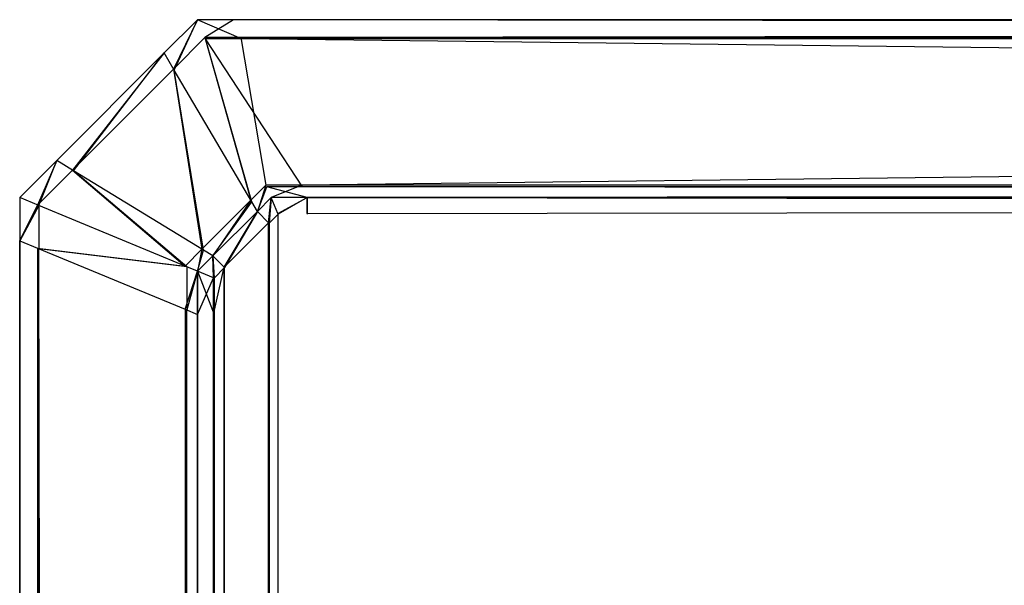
# Model space of a CAD drawing. Extents: x 0 to 0.8, y -0.501 to 0.
# Tile 50 of 105: x 0 to 0.00554, y -0.00318 to 0. Entities that reach past the tile are written whole.
import ezdxf

# ---------------------------------------------------------------- set-up
doc = ezdxf.new("R2010")
doc.units = 0
doc.layers.add('L9_ABDECKPL_0___REPLACEMTFOREMP', color=7, linetype='CONTINUOUS')

msp = doc.modelspace()

# ---------------------------------------------------------------- linework, layer by layer
at = {"layer": 'L9_ABDECKPL_0___REPLACEMTFOREMP', "color": 39}
for points, invisible_edges in [([(0.000865, -0.000278, 0.602318), (0.001, 0, 0.602217), (0.000812, -0.000187, 0.602217), (0.000865, -0.000278, 0.602318)], 13), ([(0.000812, -0.000187, 0.592394), (0.001, 0, 0.592216), (0.000812, -0.000187, 0.592216), (0.000812, -0.000187, 0.592394)], 13), ([(0.001, 0, 0.592216), (0.000812, -0.000187, 0.592394), (0.001, 0, 0.592394), (0.001, 0, 0.592216)], 14), ([(0.001, 0, 0.592216), (0.000869, -0.000284, 0.592108), (0.000812, -0.000187, 0.592216), (0.001, 0, 0.592216)], 13), ([(0.000812, -0.000187, 0.602079), (0.001, 0, 0.592394), (0.000812, -0.000187, 0.592394), (0.000812, -0.000187, 0.602079)], 13), ([(0.001, 0, 0.592394), (0.000812, -0.000187, 0.602079), (0.001, 0, 0.602079), (0.001, 0, 0.592394)], 14), ([(0.000812, -0.000187, 0.602217), (0.001, 0, 0.602079), (0.000812, -0.000187, 0.602079), (0.000812, -0.000187, 0.602217)], 13), ([(0.001, 0, 0.602079), (0.000812, -0.000187, 0.602217), (0.001, 0, 0.602217), (0.001, 0, 0.602079)], 14), ([(0.001, 0, 0.602217), (0.000865, -0.000278, 0.602318), (0.001042, -0.000101, 0.602318), (0.001, 0, 0.602217)], 14), ([(0.000869, -0.000284, 0.592108), (0.001, 0, 0.592216), (0.001045, -0.000108, 0.592108), (0.000869, -0.000284, 0.592108)], 14), ([(0.001, 0, 0.592216), (0.001247, -0.000108, 0.592108), (0.001045, -0.000108, 0.592108), (0.001, 0, 0.592216)], 13), ([(0.001247, -0.000108, 0.592108), (0.001, 0, 0.592216), (0.001202, 0, 0.592216), (0.001247, -0.000108, 0.592108)], 14), ([(0.001, 0, 0.602217), (0.001202, 0, 0.602079), (0.001, 0, 0.602079), (0.001, 0, 0.602217)], 13), ([(0.001202, 0, 0.602079), (0.001, 0, 0.602217), (0.001202, 0, 0.602217), (0.001202, 0, 0.602079)], 14), ([(0.001042, -0.000101, 0.602318), (0.001202, 0, 0.602217), (0.001, 0, 0.602217), (0.001042, -0.000101, 0.602318)], 13), ([(0.001, 0, 0.592394), (0.001202, 0, 0.592216), (0.001, 0, 0.592216), (0.001, 0, 0.592394)], 13), ([(0.001202, 0, 0.592216), (0.001, 0, 0.592394), (0.001202, 0, 0.592394), (0.001202, 0, 0.592216)], 14), ([(0.001, 0, 0.602079), (0.001202, 0, 0.592394), (0.001, 0, 0.592394), (0.001, 0, 0.602079)], 13), ([(0.001202, 0, 0.592394), (0.001, 0, 0.602079), (0.001202, 0, 0.602079), (0.001202, 0, 0.592394)], 14), ([(0.001202, 0, 0.602217), (0.001042, -0.000101, 0.602318), (0.001244, -0.000101, 0.602318), (0.001202, 0, 0.602217)], 14), ([(0.001202, 0, 0.602217), (0.071779, 0, 0.602079), (0.001202, 0, 0.602079), (0.001202, 0, 0.602217)], 13), ([(0.071779, 0, 0.602079), (0.001202, 0, 0.602217), (0.071779, 0, 0.602217), (0.071779, 0, 0.602079)], 14), ([(0.001202, 0, 0.592216), (0.071779, -0.000108, 0.592108), (0.001247, -0.000108, 0.592108), (0.001202, 0, 0.592216)], 13), ([(0.071779, -0.000108, 0.592108), (0.001202, 0, 0.592216), (0.071779, 0, 0.592216), (0.071779, -0.000108, 0.592108)], 14), ([(0.001244, -0.000101, 0.602318), (0.071779, 0, 0.602217), (0.001202, 0, 0.602217), (0.001244, -0.000101, 0.602318)], 13), ([(0.001202, 0, 0.592394), (0.071779, 0, 0.592216), (0.001202, 0, 0.592216), (0.001202, 0, 0.592394)], 13), ([(0.071779, 0, 0.592216), (0.001202, 0, 0.592394), (0.071779, 0, 0.592394), (0.071779, 0, 0.592216)], 14), ([(0.001202, 0, 0.602079), (0.071779, 0, 0.592394), (0.001202, 0, 0.592394), (0.001202, 0, 0.602079)], 13), ([(0.071779, 0, 0.592394), (0.001202, 0, 0.602079), (0.071779, 0, 0.602079), (0.071779, 0, 0.592394)], 14), ([(0.071779, 0, 0.602217), (0.001244, -0.000101, 0.602318), (0.071779, -0.000101, 0.602318), (0.071779, 0, 0.602217)], 14), ([(0.0013, -0.001015, 0.603146), (0.001042, -0.000101, 0.602318), (0.000865, -0.000278, 0.602318), (0.0013, -0.001015, 0.603146)], 13), ([(0.001045, -0.000108, 0.592108), (0.001305, -0.001024, 0.591276), (0.000869, -0.000284, 0.592108), (0.001045, -0.000108, 0.592108)], 13), ([(0.001385, -0.00093, 0.603146), (0.001244, -0.000101, 0.602318), (0.001042, -0.000101, 0.602318), (0.001385, -0.00093, 0.603146)], 13), ([(0.001042, -0.000101, 0.602318), (0.0013, -0.001015, 0.603146), (0.001385, -0.00093, 0.603146), (0.001042, -0.000101, 0.602318)], 14), ([(0.001305, -0.001024, 0.591276), (0.001045, -0.000108, 0.592108), (0.001389, -0.00094, 0.591276), (0.001305, -0.001024, 0.591276)], 14), ([(0.001045, -0.000108, 0.592108), (0.001591, -0.00094, 0.591276), (0.001389, -0.00094, 0.591276), (0.001045, -0.000108, 0.592108)], 13), ([(0.001591, -0.00094, 0.591276), (0.001045, -0.000108, 0.592108), (0.001247, -0.000108, 0.592108), (0.001591, -0.00094, 0.591276)], 14), ([(0.001587, -0.00093, 0.603146), (0.071779, -0.000101, 0.602318), (0.001244, -0.000101, 0.602318), (0.001587, -0.00093, 0.603146)], 13), ([(0.001244, -0.000101, 0.602318), (0.001385, -0.00093, 0.603146), (0.001587, -0.00093, 0.603146), (0.001244, -0.000101, 0.602318)], 14), ([(0.001247, -0.000108, 0.592108), (0.071779, -0.00094, 0.591276), (0.001591, -0.00094, 0.591276), (0.001247, -0.000108, 0.592108)], 13), ([(0.071779, -0.00094, 0.591276), (0.001247, -0.000108, 0.592108), (0.071779, -0.000108, 0.592108), (0.071779, -0.00094, 0.591276)], 14), ([(0.071779, -0.000101, 0.602318), (0.001587, -0.00093, 0.603146), (0.071779, -0.00093, 0.603146), (0.071779, -0.000101, 0.602318)], 14), ([(0.000812, -0.000187, 0.592216), (0.000303, -0.00085, 0.592108), (0.000208, -0.000792, 0.592216), (0.000812, -0.000187, 0.592216)], 13), ([(0.000208, -0.000792, 0.592394), (0.000812, -0.000187, 0.592216), (0.000208, -0.000792, 0.592216), (0.000208, -0.000792, 0.592394)], 13), ([(0.000812, -0.000187, 0.592216), (0.000208, -0.000792, 0.592394), (0.000812, -0.000187, 0.592394), (0.000812, -0.000187, 0.592216)], 14), ([(0.000297, -0.000846, 0.602318), (0.000812, -0.000187, 0.602217), (0.000208, -0.000792, 0.602217), (0.000297, -0.000846, 0.602318)], 13), ([(0.000208, -0.000792, 0.602079), (0.000812, -0.000187, 0.592394), (0.000208, -0.000792, 0.592394), (0.000208, -0.000792, 0.602079)], 13), ([(0.000812, -0.000187, 0.592394), (0.000208, -0.000792, 0.602079), (0.000812, -0.000187, 0.602079), (0.000812, -0.000187, 0.592394)], 14), ([(0.000208, -0.000792, 0.602217), (0.000812, -0.000187, 0.602079), (0.000208, -0.000792, 0.602079), (0.000208, -0.000792, 0.602217)], 13), ([(0.000812, -0.000187, 0.602079), (0.000208, -0.000792, 0.602217), (0.000812, -0.000187, 0.602217), (0.000812, -0.000187, 0.602079)], 14), ([(0.000812, -0.000187, 0.602217), (0.000297, -0.000846, 0.602318), (0.000865, -0.000278, 0.602318), (0.000812, -0.000187, 0.602217)], 14), ([(0.000303, -0.00085, 0.592108), (0.000812, -0.000187, 0.592216), (0.000869, -0.000284, 0.592108), (0.000303, -0.00085, 0.592108)], 14), ([(0.001025, -0.00129, 0.603146), (0.000865, -0.000278, 0.602318), (0.000297, -0.000846, 0.602318), (0.001025, -0.00129, 0.603146)], 13), ([(0.000869, -0.000284, 0.592108), (0.001034, -0.001296, 0.591276), (0.000303, -0.00085, 0.592108), (0.000869, -0.000284, 0.592108)], 13), ([(0.000865, -0.000278, 0.602318), (0.001025, -0.00129, 0.603146), (0.0013, -0.001015, 0.603146), (0.000865, -0.000278, 0.602318)], 14), ([(0.001034, -0.001296, 0.591276), (0.000869, -0.000284, 0.592108), (0.001305, -0.001024, 0.591276), (0.001034, -0.001296, 0.591276)], 14), ([(0, -0.001, 0.592394), (0.000208, -0.000792, 0.592216), (0, -0.001, 0.592216), (0, -0.001, 0.592394)], 13), ([(0.000208, -0.000792, 0.592216), (0, -0.001, 0.592394), (0.000208, -0.000792, 0.592394), (0.000208, -0.000792, 0.592216)], 14), ([(0.000208, -0.000792, 0.592216), (0.000108, -0.001045, 0.592108), (0, -0.001, 0.592216), (0.000208, -0.000792, 0.592216)], 13), ([(0.000101, -0.001042, 0.602318), (0.000208, -0.000792, 0.602217), (0, -0.001, 0.602217), (0.000101, -0.001042, 0.602318)], 13), ([(0, -0.001, 0.602079), (0.000208, -0.000792, 0.592394), (0, -0.001, 0.592394), (0, -0.001, 0.602079)], 13), ([(0.000208, -0.000792, 0.592394), (0, -0.001, 0.602079), (0.000208, -0.000792, 0.602079), (0.000208, -0.000792, 0.592394)], 14), ([(0, -0.001, 0.602217), (0.000208, -0.000792, 0.602079), (0, -0.001, 0.602079), (0, -0.001, 0.602217)], 13), ([(0.000208, -0.000792, 0.602079), (0, -0.001, 0.602217), (0.000208, -0.000792, 0.602217), (0.000208, -0.000792, 0.602079)], 14), ([(0.000208, -0.000792, 0.602217), (0.000101, -0.001042, 0.602318), (0.000297, -0.000846, 0.602318), (0.000208, -0.000792, 0.602217)], 14), ([(0.000108, -0.001045, 0.592108), (0.000208, -0.000792, 0.592216), (0.000303, -0.00085, 0.592108), (0.000108, -0.001045, 0.592108)], 14), ([(0.00093, -0.001385, 0.603146), (0.000297, -0.000846, 0.602318), (0.000101, -0.001042, 0.602318), (0.00093, -0.001385, 0.603146)], 13), ([(0.000303, -0.00085, 0.592108), (0.00094, -0.001389, 0.591276), (0.000108, -0.001045, 0.592108), (0.000303, -0.00085, 0.592108)], 13), ([(0.000297, -0.000846, 0.602318), (0.00093, -0.001385, 0.603146), (0.001025, -0.00129, 0.603146), (0.000297, -0.000846, 0.602318)], 14), ([(0.00094, -0.001389, 0.591276), (0.000303, -0.00085, 0.592108), (0.001034, -0.001296, 0.591276), (0.00094, -0.001389, 0.591276)], 14), ([(0.001337, -0.001078, 0.603217), (0.001385, -0.00093, 0.603146), (0.0013, -0.001015, 0.603146), (0.001337, -0.001078, 0.603217)], 13), ([(0.001389, -0.00094, 0.591276), (0.001337, -0.001078, 0.591216), (0.001305, -0.001024, 0.591276), (0.001389, -0.00094, 0.591276)], 13), ([(0.001385, -0.00093, 0.603146), (0.001337, -0.001078, 0.603217), (0.001414, -0.001, 0.603217), (0.001385, -0.00093, 0.603146)], 14), ([(0.001337, -0.001078, 0.591216), (0.001389, -0.00094, 0.591276), (0.001414, -0.001, 0.591216), (0.001337, -0.001078, 0.591216)], 14), ([(0.001414, -0.001, 0.603217), (0.001587, -0.00093, 0.603146), (0.001385, -0.00093, 0.603146), (0.001414, -0.001, 0.603217)], 13), ([(0.001389, -0.00094, 0.591276), (0.001616, -0.001, 0.591216), (0.001414, -0.001, 0.591216), (0.001389, -0.00094, 0.591276)], 13), ([(0.001616, -0.001, 0.591216), (0.001389, -0.00094, 0.591276), (0.001591, -0.00094, 0.591276), (0.001616, -0.001, 0.591216)], 14), ([(0.001587, -0.00093, 0.603146), (0.001414, -0.001, 0.603217), (0.001616, -0.001, 0.603217), (0.001587, -0.00093, 0.603146)], 14), ([(0.001616, -0.001, 0.603217), (0.071779, -0.00093, 0.603146), (0.001587, -0.00093, 0.603146), (0.001616, -0.001, 0.603217)], 13), ([(0.001591, -0.00094, 0.591276), (0.071779, -0.001, 0.591216), (0.001616, -0.001, 0.591216), (0.001591, -0.00094, 0.591276)], 13), ([(0.071779, -0.001, 0.591216), (0.001591, -0.00094, 0.591276), (0.071779, -0.00094, 0.591276), (0.071779, -0.001, 0.591216)], 14), ([(0.071779, -0.00093, 0.603146), (0.001616, -0.001, 0.603217), (0.071779, -0.001, 0.603217), (0.071779, -0.00093, 0.603146)], 14), ([(0, -0.001243, 0.602217), (0.000101, -0.001042, 0.602318), (0, -0.001, 0.602217), (0, -0.001243, 0.602217)], 14), ([(0, -0.001243, 0.592394), (0, -0.001, 0.592216), (0, -0.001243, 0.592216), (0, -0.001243, 0.592394)], 13), ([(0, -0.001, 0.592216), (0, -0.001243, 0.592394), (0, -0.001, 0.592394), (0, -0.001, 0.592216)], 14), ([(0.000108, -0.001045, 0.592108), (0, -0.001243, 0.592216), (0, -0.001, 0.592216), (0.000108, -0.001045, 0.592108)], 14), ([(0, -0.001243, 0.602079), (0, -0.001, 0.592394), (0, -0.001243, 0.592394), (0, -0.001243, 0.602079)], 13), ([(0, -0.001, 0.592394), (0, -0.001243, 0.602079), (0, -0.001, 0.602079), (0, -0.001, 0.592394)], 14), ([(0, -0.001243, 0.602217), (0, -0.001, 0.602079), (0, -0.001243, 0.602079), (0, -0.001243, 0.602217)], 13), ([(0, -0.001, 0.602079), (0, -0.001243, 0.602217), (0, -0.001, 0.602217), (0, -0.001, 0.602079)], 14), ([(0.000101, -0.001042, 0.602318), (0, -0.001243, 0.602217), (0.000101, -0.001285, 0.602318), (0.000101, -0.001042, 0.602318)], 13), ([(0, -0.001243, 0.592216), (0.000108, -0.001045, 0.592108), (0.000108, -0.001288, 0.592108), (0, -0.001243, 0.592216)], 13), ([(0.000101, -0.001285, 0.602318), (0.00093, -0.001385, 0.603146), (0.000101, -0.001042, 0.602318), (0.000101, -0.001285, 0.602318)], 14), ([(0.00094, -0.001389, 0.591276), (0.000108, -0.001288, 0.592108), (0.000108, -0.001045, 0.592108), (0.00094, -0.001389, 0.591276)], 14), ([(0.001086, -0.001328, 0.603217), (0.0013, -0.001015, 0.603146), (0.001025, -0.00129, 0.603146), (0.001086, -0.001328, 0.603217)], 13), ([(0.001305, -0.001024, 0.591276), (0.001086, -0.001328, 0.591216), (0.001034, -0.001296, 0.591276), (0.001305, -0.001024, 0.591276)], 13), ([(0.0013, -0.001015, 0.603146), (0.001086, -0.001328, 0.603217), (0.001337, -0.001078, 0.603217), (0.0013, -0.001015, 0.603146)], 14), ([(0.001086, -0.001328, 0.591216), (0.001305, -0.001024, 0.591276), (0.001337, -0.001078, 0.591216), (0.001086, -0.001328, 0.591216)], 14), ([(0.001414, -0.001, 0.591216), (0.0014, -0.001142, 0.591216), (0.001337, -0.001078, 0.591216), (0.001414, -0.001, 0.591216)], 13), ([(0.001403, -0.001144, 0.603217), (0.001414, -0.001, 0.603217), (0.001337, -0.001078, 0.603217), (0.001403, -0.001144, 0.603217)], 13), ([(0.0014, -0.001142, 0.591216), (0.001414, -0.001, 0.591216), (0.001452, -0.00109, 0.591216), (0.0014, -0.001142, 0.591216)], 14), ([(0.001414, -0.001, 0.603217), (0.001403, -0.001144, 0.603217), (0.001453, -0.001093, 0.603217), (0.001414, -0.001, 0.603217)], 14), ([(0.001616, -0.001, 0.591216), (0.001452, -0.00109, 0.591216), (0.001414, -0.001, 0.591216), (0.001616, -0.001, 0.591216)], 13), ([(0.001453, -0.001093, 0.603217), (0.001616, -0.001, 0.603217), (0.001414, -0.001, 0.603217), (0.001453, -0.001093, 0.603217)], 13), ([(0.001452, -0.00109, 0.591216), (0.001616, -0.001, 0.591216), (0.001616, -0.00109, 0.591216), (0.001452, -0.00109, 0.591216)], 14), ([(0.001616, -0.001, 0.603217), (0.001453, -0.001093, 0.603217), (0.001616, -0.001093, 0.603217), (0.001616, -0.001, 0.603217)], 14), ([(0.075865, -0.001093, 0.603217), (0.001616, -0.001, 0.603217), (0.001616, -0.001093, 0.603217), (0.075865, -0.001093, 0.603217)], 13), ([(0.001616, -0.001, 0.603217), (0.075865, -0.001093, 0.603217), (0.071779, -0.001, 0.603217), (0.001616, -0.001, 0.603217)], 14), ([(0.071779, -0.001, 0.591216), (0.001616, -0.00109, 0.591216), (0.001616, -0.001, 0.591216), (0.071779, -0.001, 0.591216)], 13), ([(0.001616, -0.00109, 0.591216), (0.071779, -0.001, 0.591216), (0.071779, -0.00109, 0.591216), (0.001616, -0.00109, 0.591216)], 14), ([(0.001337, -0.001078, 0.591216), (0.00115, -0.001392, 0.591216), (0.001086, -0.001328, 0.591216), (0.001337, -0.001078, 0.591216)], 13), ([(0.001152, -0.001394, 0.603217), (0.001337, -0.001078, 0.603217), (0.001086, -0.001328, 0.603217), (0.001152, -0.001394, 0.603217)], 13), ([(0.00115, -0.001392, 0.591216), (0.001337, -0.001078, 0.591216), (0.0014, -0.001142, 0.591216), (0.00115, -0.001392, 0.591216)], 14), ([(0.001337, -0.001078, 0.603217), (0.001152, -0.001394, 0.603217), (0.001403, -0.001144, 0.603217), (0.001337, -0.001078, 0.603217)], 14), ([(0.001452, -0.49991, 0.591216), (0.0014, -0.001142, 0.591216), (0.001452, -0.00109, 0.591216), (0.001452, -0.49991, 0.591216)], 10), ([(0.001403, -0.001144, 0.603217), (0.001453, -0.499907, 0.603217), (0.001453, -0.001093, 0.603217), (0.001403, -0.001144, 0.603217)], 10), ([(0.001452, -0.49991, 0.591216), (0.001452, -0.00109, 0.591216), (0.001665, -0.49991, 0.591216), (0.001452, -0.49991, 0.591216)], 15), ([(0.001665, -0.49991, 0.591216), (0.001452, -0.00109, 0.591216), (0.001616, -0.00109, 0.591216), (0.001665, -0.49991, 0.591216)], 15), ([(0.001453, -0.001093, 0.603217), (0.001453, -0.499907, 0.603217), (0.001665, -0.499907, 0.603217), (0.001453, -0.001093, 0.603217)], 15), ([(0.001453, -0.001093, 0.603217), (0.001665, -0.499907, 0.603217), (0.001616, -0.001093, 0.603217), (0.001453, -0.001093, 0.603217)], 15), ([(0.001665, -0.49991, 0.591216), (0.001616, -0.00109, 0.591216), (0.071779, -0.00109, 0.591216), (0.001665, -0.49991, 0.591216)], 15), ([(0.001616, -0.001093, 0.603217), (0.001665, -0.499907, 0.603217), (0.075865, -0.001093, 0.603217), (0.001616, -0.001093, 0.603217)], 15), ([(0.001665, -0.49991, 0.591216), (0.071779, -0.00109, 0.591216), (0.071779, -0.49991, 0.591216), (0.001665, -0.49991, 0.591216)], 15), ([(0.075865, -0.001093, 0.603217), (0.001665, -0.499907, 0.603217), (0.071779, -0.499907, 0.603217), (0.075865, -0.001093, 0.603217)], 9), ([(0.001159, -0.499617, 0.591216), (0.00115, -0.001392, 0.591216), (0.0014, -0.001142, 0.591216), (0.001159, -0.499617, 0.591216)], 13), ([(0.001152, -0.001394, 0.603217), (0.001161, -0.499615, 0.603217), (0.001403, -0.001144, 0.603217), (0.001152, -0.001394, 0.603217)], 13), ([(0.001159, -0.499617, 0.591216), (0.0014, -0.001142, 0.591216), (0.00137, -0.499828, 0.591216), (0.001159, -0.499617, 0.591216)], 10), ([(0.001403, -0.001144, 0.603217), (0.001161, -0.499615, 0.603217), (0.001372, -0.499826, 0.603217), (0.001403, -0.001144, 0.603217)], 10), ([(0.00137, -0.499828, 0.591216), (0.0014, -0.001142, 0.591216), (0.001452, -0.49991, 0.591216), (0.00137, -0.499828, 0.591216)], 13), ([(0.001403, -0.001144, 0.603217), (0.001372, -0.499826, 0.603217), (0.001453, -0.499907, 0.603217), (0.001403, -0.001144, 0.603217)], 13), ([(0, -0.001243, 0.592216), (0.000108, -0.499661, 0.592108), (0, -0.499706, 0.592216), (0, -0.001243, 0.592216)], 13), ([(0.000108, -0.499661, 0.592108), (0, -0.001243, 0.592216), (0.000108, -0.001288, 0.592108), (0.000108, -0.499661, 0.592108)], 14), ([(0, -0.499706, 0.592394), (0, -0.001243, 0.592216), (0, -0.499706, 0.592216), (0, -0.499706, 0.592394)], 13), ([(0, -0.001243, 0.592216), (0, -0.499706, 0.592394), (0, -0.001243, 0.592394), (0, -0.001243, 0.592216)], 14), ([(0.000101, -0.499664, 0.602318), (0, -0.001243, 0.602217), (0, -0.499706, 0.602217), (0.000101, -0.499664, 0.602318)], 13), ([(0, -0.001243, 0.602217), (0.000101, -0.499664, 0.602318), (0.000101, -0.001285, 0.602318), (0, -0.001243, 0.602217)], 14), ([(0, -0.499706, 0.602079), (0, -0.001243, 0.592394), (0, -0.499706, 0.592394), (0, -0.499706, 0.602079)], 13), ([(0, -0.001243, 0.592394), (0, -0.499706, 0.602079), (0, -0.001243, 0.602079), (0, -0.001243, 0.592394)], 14), ([(0, -0.499706, 0.602217), (0, -0.001243, 0.602079), (0, -0.499706, 0.602079), (0, -0.499706, 0.602217)], 13), ([(0, -0.001243, 0.602079), (0, -0.499706, 0.602217), (0, -0.001243, 0.602217), (0, -0.001243, 0.602079)], 14), ([(0.00093, -0.001385, 0.603146), (0.000101, -0.001285, 0.602318), (0.00093, -0.001627, 0.603146), (0.00093, -0.001385, 0.603146)], 13), ([(0.00093, -0.499321, 0.603146), (0.000101, -0.001285, 0.602318), (0.000101, -0.499664, 0.602318), (0.00093, -0.499321, 0.603146)], 13), ([(0.000101, -0.001285, 0.602318), (0.00093, -0.499321, 0.603146), (0.00093, -0.001627, 0.603146), (0.000101, -0.001285, 0.602318)], 14), ([(0.000108, -0.001288, 0.592108), (0.00094, -0.001389, 0.591276), (0.00094, -0.001632, 0.591276), (0.000108, -0.001288, 0.592108)], 13), ([(0.000108, -0.001288, 0.592108), (0.00094, -0.499317, 0.591276), (0.000108, -0.499661, 0.592108), (0.000108, -0.001288, 0.592108)], 13), ([(0.00094, -0.499317, 0.591276), (0.000108, -0.001288, 0.592108), (0.00094, -0.001632, 0.591276), (0.00094, -0.499317, 0.591276)], 14), ([(0.001, -0.001414, 0.603217), (0.001025, -0.00129, 0.603146), (0.00093, -0.001385, 0.603146), (0.001, -0.001414, 0.603217)], 13), ([(0.001034, -0.001296, 0.591276), (0.001, -0.001414, 0.591216), (0.00094, -0.001389, 0.591276), (0.001034, -0.001296, 0.591276)], 13), ([(0.001025, -0.00129, 0.603146), (0.001, -0.001414, 0.603217), (0.001086, -0.001328, 0.603217), (0.001025, -0.00129, 0.603146)], 14), ([(0.001, -0.001414, 0.591216), (0.001034, -0.001296, 0.591276), (0.001086, -0.001328, 0.591216), (0.001, -0.001414, 0.591216)], 14), ([(0.001086, -0.001328, 0.591216), (0.00109, -0.001452, 0.591216), (0.001, -0.001414, 0.591216), (0.001086, -0.001328, 0.591216)], 13), ([(0.001093, -0.001453, 0.603217), (0.001086, -0.001328, 0.603217), (0.001, -0.001414, 0.603217), (0.001093, -0.001453, 0.603217)], 13), ([(0.00109, -0.001452, 0.591216), (0.001086, -0.001328, 0.591216), (0.00115, -0.001392, 0.591216), (0.00109, -0.001452, 0.591216)], 14), ([(0.001086, -0.001328, 0.603217), (0.001093, -0.001453, 0.603217), (0.001152, -0.001394, 0.603217), (0.001086, -0.001328, 0.603217)], 14), ([(0.00093, -0.001627, 0.603146), (0.001, -0.001414, 0.603217), (0.00093, -0.001385, 0.603146), (0.00093, -0.001627, 0.603146)], 14), ([(0.001, -0.001414, 0.603217), (0.00093, -0.001627, 0.603146), (0.001, -0.001657, 0.603217), (0.001, -0.001414, 0.603217)], 13), ([(0.001, -0.001414, 0.591216), (0.00094, -0.001632, 0.591276), (0.00094, -0.001389, 0.591276), (0.001, -0.001414, 0.591216)], 14), ([(0.00094, -0.001632, 0.591276), (0.001, -0.001414, 0.591216), (0.001, -0.001657, 0.591216), (0.00094, -0.001632, 0.591276)], 13), ([(0.00109, -0.001452, 0.591216), (0.001, -0.001657, 0.591216), (0.001, -0.001414, 0.591216), (0.00109, -0.001452, 0.591216)], 13), ([(0.001093, -0.001657, 0.603217), (0.001, -0.001414, 0.603217), (0.001, -0.001657, 0.603217), (0.001093, -0.001657, 0.603217)], 13), ([(0.001, -0.001414, 0.603217), (0.001093, -0.001657, 0.603217), (0.001093, -0.001453, 0.603217), (0.001, -0.001414, 0.603217)], 14), ([(0.00115, -0.001392, 0.591216), (0.00109, -0.001657, 0.591216), (0.00109, -0.001452, 0.591216), (0.00115, -0.001392, 0.591216)], 13), ([(0.00109, -0.001657, 0.591216), (0.00115, -0.001392, 0.591216), (0.00109, -0.499292, 0.591216), (0.00109, -0.001657, 0.591216)], 10), ([(0.00109, -0.499292, 0.591216), (0.00115, -0.001392, 0.591216), (0.00109, -0.499548, 0.591216), (0.00109, -0.499292, 0.591216)], 13), ([(0.00109, -0.499548, 0.591216), (0.00115, -0.001392, 0.591216), (0.001159, -0.499617, 0.591216), (0.00109, -0.499548, 0.591216)], 10), ([(0.001093, -0.001453, 0.603217), (0.001161, -0.499615, 0.603217), (0.001152, -0.001394, 0.603217), (0.001093, -0.001453, 0.603217)], 10), ([(0.001, -0.001657, 0.591216), (0.00109, -0.001452, 0.591216), (0.00109, -0.001657, 0.591216), (0.001, -0.001657, 0.591216)], 14), ([(0.001093, -0.001657, 0.603217), (0.001161, -0.499615, 0.603217), (0.001093, -0.001453, 0.603217), (0.001093, -0.001657, 0.603217)], 13), ([(0.001, -0.499292, 0.603217), (0.00093, -0.001627, 0.603146), (0.00093, -0.499321, 0.603146), (0.001, -0.499292, 0.603217)], 13), ([(0.00093, -0.001627, 0.603146), (0.001, -0.499292, 0.603217), (0.001, -0.001657, 0.603217), (0.00093, -0.001627, 0.603146)], 14), ([(0.00094, -0.001632, 0.591276), (0.001, -0.499292, 0.591216), (0.00094, -0.499317, 0.591276), (0.00094, -0.001632, 0.591276)], 13), ([(0.001, -0.499292, 0.591216), (0.00094, -0.001632, 0.591276), (0.001, -0.001657, 0.591216), (0.001, -0.499292, 0.591216)], 14), ([(0.00109, -0.001657, 0.591216), (0.001, -0.499292, 0.591216), (0.001, -0.001657, 0.591216), (0.00109, -0.001657, 0.591216)], 13), ([(0.001, -0.499292, 0.591216), (0.00109, -0.001657, 0.591216), (0.00109, -0.499292, 0.591216), (0.001, -0.499292, 0.591216)], 14), ([(0.001093, -0.499292, 0.603217), (0.001, -0.001657, 0.603217), (0.001, -0.499292, 0.603217), (0.001093, -0.499292, 0.603217)], 13), ([(0.001, -0.001657, 0.603217), (0.001093, -0.499292, 0.603217), (0.001093, -0.001657, 0.603217), (0.001, -0.001657, 0.603217)], 14), ([(0.001093, -0.499292, 0.603217), (0.001161, -0.499615, 0.603217), (0.001093, -0.001657, 0.603217), (0.001093, -0.499292, 0.603217)], 10)]:
    msp.add_3dface(points, dxfattribs=dict(at, invisible_edges=invisible_edges))

doc.saveas('drawing.dxf')
